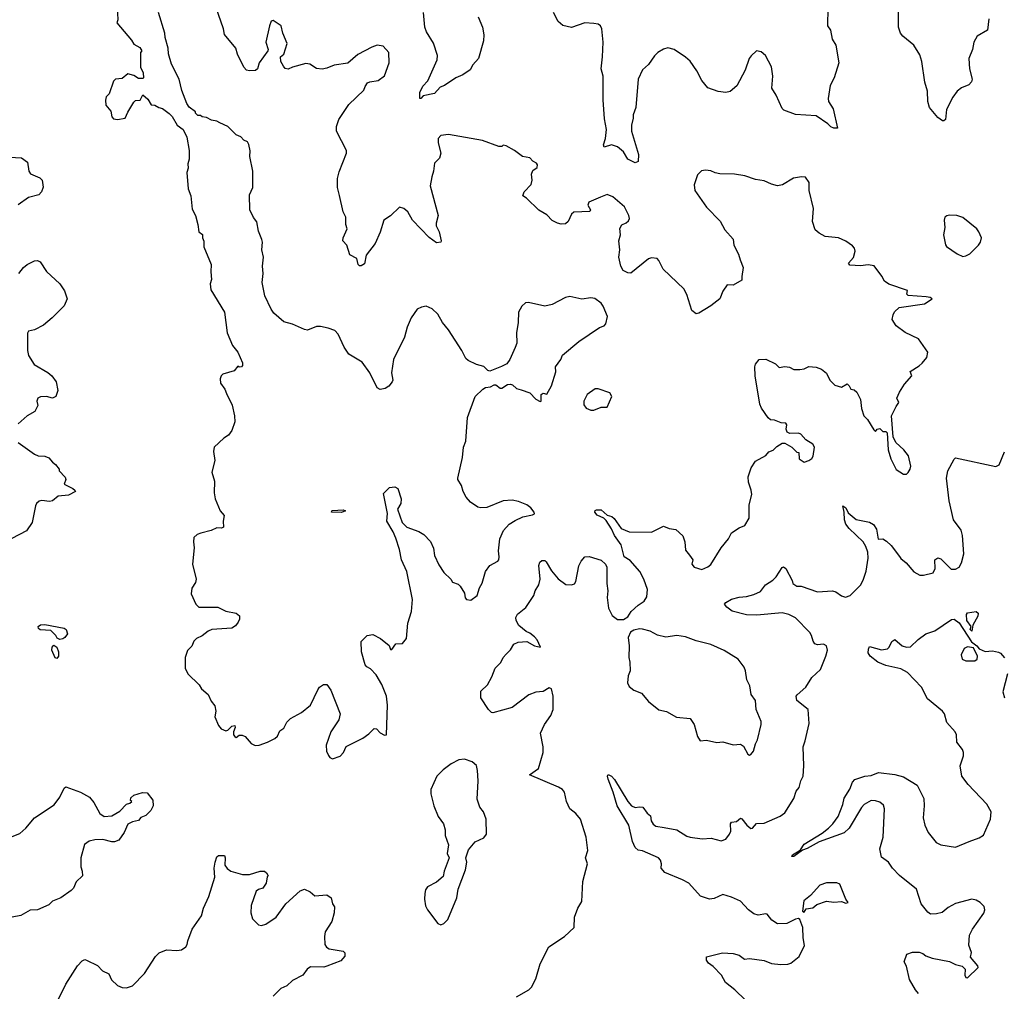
# Model space of a CAD drawing. Extents: x 2133489 to 2292442, y 756223 to 916462.
# Tile 9 of 256: x 2181835 to 2188474, y 805735 to 812286. Entities that reach past the tile are written whole.
import ezdxf

# ---------------------------------------------------------------- set-up
doc = ezdxf.new("R2010")
doc.units = 0

msp = doc.modelspace()

# ---------------------------------------------------------------- linework, layer by layer
at = {"layer": '0CON20XD'}
for points in [[(2188368.9, 812291.1), (2188360, 812215), (2188291.2, 812175), (2188268, 812135), (2188259.2, 812085), (2188234.2, 812025), (2188240, 811955), (2188257.5, 811885), (2188253, 811867), (2188235, 811846), (2188185, 811826.2), (2188155.7, 811804.3), (2188125.8, 811764.2), (2188085, 811680), (2188077, 811613), (2188067, 811603), (2188057, 811603), (2188025, 811626.7), (2187968.8, 811695), (2187957.5, 811735), (2187955.7, 811805), (2187936.9, 811865), (2187917.9, 812005), (2187905, 812050), (2187863.8, 812115), (2187788.8, 812175), (2187774, 812195), (2187760, 812235), (2187759.2, 812415)], [(2182492.5, 812375), (2182497.5, 812285), (2182490, 812265), (2182588.3, 812148.3), (2182605, 812120), (2182645, 812097.5), (2182657.5, 812075), (2182650, 812065), (2182650, 811965), (2182667, 811927), (2182670, 811895), (2182665, 811890), (2182635, 811890), (2182605, 811910), (2182565, 811920), (2182525, 811890), (2182480, 811885), (2182468.3, 811871.7), (2182437.5, 811785), (2182417.5, 811765), (2182413.6, 811743.6), (2182415, 811710), (2182448.3, 811668.3), (2182455, 811630), (2182466.4, 811616.4), (2182495, 811613.3), (2182545, 811622.5), (2182565, 811662.5), (2182605, 811730), (2182615, 811740), (2182647.5, 811742.5), (2182665, 811780), (2182699.3, 811749.3), (2182721.7, 811711.7), (2182745, 811710), (2182773, 811693), (2182797, 811687), (2182843, 811653), (2182863, 811633), (2182897.5, 811575), (2182936.4, 811546.4), (2182962.5, 811495), (2182977.5, 811405), (2182977.5, 811345), (2182967.5, 811315), (2182970, 811285), (2182962.5, 811255), (2182970, 811145), (2182989.3, 811099.3), (2182998.3, 811008.3), (2183020, 810965), (2183036.7, 810905), (2183042.5, 810855), (2183067, 810837), (2183067.5, 810815), (2183077, 810793), (2183077.5, 810755), (2183126.7, 810635), (2183122.5, 810585), (2183127.5, 810535), (2183120, 810505), (2183123.8, 810465), (2183216.2, 810315), (2183234.2, 810174.2), (2183270, 810090), (2183306.2, 810045), (2183337, 809973), (2183337.5, 809955), (2183330, 809945), (2183315, 809942.5), (2183305, 809950), (2183281.2, 809918.8), (2183205, 809896.7), (2183193.3, 809885), (2183186.4, 809863.6), (2183188.8, 809835), (2183218.8, 809795), (2183230, 809765), (2183267, 809687), (2183283.8, 809615), (2183285.8, 809575), (2183264.2, 809515.8), (2183243.8, 809485), (2183211.2, 809465), (2183146.7, 809405), (2183142.5, 809375), (2183150, 809315), (2183130.8, 809235), (2183148.1, 809175), (2183145.6, 809095), (2183151.9, 809055), (2183185.8, 808975.8), (2183213, 808943), (2183207.5, 808905), (2183210, 808865), (2183195, 808857.5), (2183165, 808860), (2183125, 808842), (2183055.9, 808824.1), (2183032.5, 808815), (2183010, 808795), (2183006.2, 808765), (2183011.2, 808725), (2183000, 808615), (2183024.3, 808515), (2183019.1, 808490.9), (2182995.9, 808454.1), (2182992, 808415), (2183022, 808345), (2183042.5, 808325), (2183170, 808325), (2183225, 808298), (2183293.9, 808283.9), (2183316.1, 808266.1), (2183316.4, 808243.6), (2183307.5, 808225), (2183289.5, 808200.5), (2183265.9, 808184.1), (2183130, 808175), (2183106, 808164), (2183065, 808131.2), (2183027.5, 808115), (2183010, 808095), (2182995, 808062.5), (2182966.4, 808033.6), (2182950, 807985), (2182951.2, 807915), (2182968.8, 807875), (2183045, 807802.5), (2183060, 807775), (2183105, 807737.5), (2183125, 807692.5), (2183149.5, 807659.5), (2183156.7, 807625), (2183150, 807585), (2183176.4, 807526.4), (2183193.8, 807505), (2183225, 807491.2), (2183237.5, 807495), (2183265, 807522.5), (2183285, 807527.5), (2183287.5, 807515), (2183276.7, 807485), (2183276.7, 807465), (2183285, 807452.5), (2183295, 807447.5), (2183315, 807462.5), (2183335, 807463.3), (2183355, 807452.5), (2183395, 807406.7), (2183421.7, 807391.7), (2183450, 807395), (2183505, 807414.2), (2183555, 807438.8), (2183573.3, 807455), (2183588, 807492), (2183615, 807510), (2183635, 807550), (2183660, 807575), (2183735.6, 807614.4), (2183795, 807663.8), (2183845, 807767.5), (2183856.7, 807785), (2183882.5, 807805), (2183905, 807803.3), (2183933.8, 807765), (2183996.7, 807605), (2183986.2, 807565), (2183933.8, 807485), (2183902, 807395), (2183904, 807355), (2183916.7, 807325), (2183925, 807312.5), (2183945, 807303.3)], [(2185115, 808008.5), (2185143.4, 808036.6), (2185166.3, 808075), (2185195, 808089.4), (2185255, 808093.9), (2185305, 808064.8), (2185346.7, 808055), (2185324.6, 808104.6), (2185306.3, 808126.3), (2185275, 808150.8), (2185250.3, 808160.3), (2185200.9, 808200.9), (2185183.3, 808235), (2185180, 808255), (2185192.3, 808277.7), (2185247.3, 808322.7), (2185300.8, 808405), (2185310, 808435), (2185334.5, 808475.5), (2185344.4, 808515), (2185334.2, 808605.8), (2185341.7, 808628.3), (2185355, 808640), (2185375, 808640), (2185385, 808630), (2185420.9, 808570.9), (2185465, 808516.7), (2185518.3, 808478.3), (2185555, 808476.2), (2185575, 808483.3), (2185585, 808497.5), (2185606, 808605), (2185621.2, 808635), (2185645.9, 808664.1), (2185675, 808667.5), (2185755, 808641.4), (2185785.8, 808615), (2185792.9, 808595), (2185794.3, 808485), (2185800.8, 808435), (2185795, 808390), (2185805, 808317.5), (2185829.5, 808269.5), (2185865, 808242.5), (2185905, 808242.5), (2185935, 808260), (2185958.8, 808295), (2186005, 808338), (2186046.2, 808365), (2186064.2, 808395.8), (2186067.5, 808445), (2186043.1, 808515), (2186015.4, 808565.4), (2185950.7, 808640.7), (2185911.2, 808665), (2185890.8, 808745), (2185845, 808808.8), (2185824.2, 808854.2), (2185788.7, 808908.7), (2185774.2, 808924.2), (2185727.5, 808945), (2185712.5, 808965), (2185715, 808977.5), (2185725, 808982.5), (2185755, 808981.2), (2185796, 808946), (2185827, 808937), (2185844.1, 808924.1), (2185891.2, 808855), (2185945, 808832.5), (2186095, 808832), (2186175, 808871.1), (2186215, 808856.2), (2186259.5, 808849.5), (2186306.1, 808806.1), (2186320, 808765), (2186325, 808710), (2186350, 808675), (2186372.5, 808645), (2186367.5, 808615), (2186382.5, 808595), (2186435, 808578.8), (2186475, 808596.7), (2186495, 808613.3), (2186565.5, 808724.5), (2186614, 808785), (2186635, 808826.2), (2186685, 808861.2), (2186725, 808876.2), (2186752.9, 808925), (2186754.4, 809015), (2186770.6, 809085), (2186767.1, 809115), (2186748.8, 809168.8), (2186746.7, 809205), (2186766.5, 809265), (2186795, 809308.8), (2186865, 809347.5), (2186887, 809373), (2186916.1, 809383.9), (2186940.7, 809409.3), (2186975, 809430), (2186995, 809430), (2187040, 809405), (2187075, 809370), (2187088.3, 809368.3), (2187090, 809325), (2187125, 809302.5), (2187155, 809313.3), (2187175, 809326.7), (2187185, 809342.5), (2187193.3, 809405), (2187182.5, 809425), (2187135, 809453.3), (2187101.7, 809491.7), (2187085, 809497.5), (2187027, 809497), (2187010, 809505), (2187002.5, 809525), (2187007.5, 809555), (2187000, 809565), (2186968.3, 809568.3), (2186925, 809586.7), (2186898.3, 809588.3), (2186880.7, 809600.7), (2186835.8, 809665.8), (2186824.3, 809694.3), (2186794.1, 809884.1), (2186792, 809945), (2186795, 809962.5), (2186820, 809995), (2186865, 809997.5), (2186930, 809965), (2186955, 809940), (2186995, 809947.5), (2187025, 809942.5), (2187055, 809927.5), (2187095, 809927.5), (2187125, 809932.5), (2187155, 809947.5), (2187205, 809942.5), (2187240.7, 809930.7), (2187275, 809902.5), (2187297.5, 809855), (2187331.7, 809821.7), (2187375, 809807.5), (2187415, 809830), (2187428.3, 809818.3), (2187440, 809795), (2187460.7, 809790.7), (2187480, 809775), (2187503.3, 809725), (2187511.2, 809665), (2187526.7, 809615), (2187550.5, 809590.5), (2187595, 809520), (2187605, 809510), (2187617.5, 809525), (2187635, 809530), (2187655, 809510), (2187675, 809510), (2187685, 809500), (2187690.8, 809385), (2187707.5, 809325), (2187745, 809252.5), (2187795, 809222.5), (2187815, 809222.5), (2187825, 809232.5), (2187840, 809255), (2187842.5, 809275), (2187828.8, 809345), (2187796.7, 809385), (2187743.3, 809435), (2187723.9, 809473.9), (2187713.3, 809615), (2187745, 809677.5), (2187763.3, 809705), (2187750, 809735), (2187766.7, 809775), (2187801.7, 809828.3), (2187850, 809885), (2187840, 809915), (2187898.8, 809951.2), (2187919.4, 809970.6), (2187951.4, 810008.6), (2187958.8, 810045), (2187895, 810133.3), (2187805, 810176.7), (2187745, 810222.5), (2187716.7, 810265), (2187723.6, 810296.4), (2187733.6, 810316.4), (2187764.2, 810345.8), (2187935, 810371.2), (2187986.7, 810405), (2187973.3, 810413.3), (2187947, 810417), (2187825, 810427.5), (2187817.5, 810435), (2187820, 810460), (2187695, 810503.8), (2187665, 810523.3), (2187647.3, 810557.3), (2187595.9, 810625.9), (2187555, 810634.2), (2187505, 810626.2), (2187431.7, 810631.7), (2187423.8, 810645), (2187457.5, 810682.5), (2187468, 810725), (2187463.8, 810745), (2187450.9, 810760.9), (2187405, 810792), (2187355, 810816), (2187265, 810824), (2187225.9, 810845.9), (2187199.5, 810869.5), (2187180, 810925), (2187186.1, 811013.9), (2187158, 811135), (2187158.3, 811188.3), (2187133.6, 811223.6), (2187106.4, 811226.4), (2187052.7, 811217.3), (2186977.7, 811172.3), (2186945, 811166.2), (2186905, 811176), (2186855, 811200), (2186795, 811208.6), (2186725, 811232.5), (2186655, 811244), (2186555, 811247.5), (2186525, 811252.5), (2186495, 811266.7), (2186458.3, 811271.7), (2186433, 811267), (2186405, 811240), (2186383, 811173), (2186387.5, 811135), (2186465, 811022.5), (2186557.3, 810927.3), (2186589.5, 810869.5), (2186645.8, 810805.8), (2186650, 810765), (2186681.2, 810705), (2186692.5, 810667.5), (2186713.8, 810615), (2186703.3, 810555), (2186705, 810530), (2186645, 810496.2), (2186605, 810497.5), (2186576.2, 810455), (2186555, 810403.8), (2186495, 810356), (2186415, 810307.5), (2186395, 810302.5), (2186366.4, 810326.4), (2186333, 810433), (2186312.5, 810472.5), (2186174.3, 810604.3), (2186145, 810662.5), (2186132.5, 810675), (2186095, 810681.2), (2186075, 810673.8), (2185955, 810578), (2185935, 810578.8), (2185904.2, 810594.2), (2185888, 810625), (2185874.2, 810685), (2185880.8, 810735), (2185874.1, 810794.1), (2185885.8, 810835), (2185882.3, 810877.7), (2185895, 810903.3), (2185925, 810916), (2185939.7, 810930.3), (2185945.6, 810945), (2185943.1, 810965), (2185912.5, 811025), (2185835, 811092.5), (2185795, 811106.7), (2185750.9, 811089.1), (2185673.3, 811055), (2185666.2, 811035), (2185682.5, 811005), (2185678.3, 810991.7), (2185571.2, 810988.8), (2185556, 810974), (2185532.5, 810925), (2185515, 810910), (2185485, 810907.5), (2185460, 810915), (2185425, 810932.5), (2185389.3, 810969.3), (2185335, 811002.5), (2185253, 811083), (2185228.3, 811098.3), (2185236.7, 811125), (2185283.8, 811175), (2185289.2, 811205), (2185286.7, 811245), (2185295, 811270), (2185325, 811290), (2185326.4, 811306.4), (2185319.3, 811319.3), (2185295, 811332.5), (2185273.6, 811353.6), (2185225, 811363.3), (2185170, 811405), (2185115, 811436.2), (2185095, 811440), (2185085, 811430), (2185065, 811431.2), (2184955, 811472.5), (2184725, 811512.5), (2184673.8, 811506.2), (2184656, 811485), (2184656.2, 811455), (2184673.3, 811385), (2184665, 811352.5), (2184631.2, 811318.8), (2184625.8, 811265), (2184614.1, 811225.9), (2184602, 811165), (2184657.5, 810965), (2184642.5, 810915), (2184643, 810897), (2184663.3, 810855), (2184676.7, 810795), (2184673.3, 810786.7), (2184645, 810782.5), (2184595, 810818), (2184484.2, 810935), (2184451.2, 810991.2), (2184425, 811013.3), (2184395, 811022.5), (2184335.8, 810964.2), (2184290, 810935), (2184265, 810852.5), (2184232.7, 810777.3), (2184172, 810698), (2184159.7, 810640.3), (2184137, 810627), (2184125, 810627.5), (2184117.5, 810635), (2184107.5, 810675), (2184061.7, 810701.7), (2184040, 810765), (2184013.8, 810795), (2184016.2, 810815), (2184042, 810875), (2184034.2, 810904.2), (2184033.3, 810955), (2184015, 810990), (2183990.2, 811100.2), (2183978.1, 811155), (2183977.1, 811215), (2183989.1, 811260.9), (2184038, 811385), (2184038.8, 811405), (2183970, 811535), (2183972, 811565), (2183986.8, 811613.2), (2184053.3, 811715), (2184155, 811810), (2184163.3, 811835), (2184180.5, 811859.5), (2184195, 811868), (2184252.5, 811875), (2184295, 811906.7), (2184325.8, 811995.8), (2184323.9, 812063.9), (2184285, 812106.7), (2184245, 812113.3), (2184208.3, 812101.7), (2184115, 812051.2), (2184047, 811993), (2183955, 811979.2), (2183905, 811958), (2183875, 811953.3), (2183835, 811956.7), (2183790, 811985), (2183765, 811990), (2183675, 811966.7), (2183645, 811952.5), (2183625, 811957.5), (2183613.6, 811973.6), (2183596.7, 812005), (2183592.5, 812035), (2183615.8, 812054.2), (2183638.6, 812125), (2183609.2, 812195), (2183598.6, 812245), (2183545, 812281.2), (2183530, 812275), (2183518.8, 812245), (2183494, 812135), (2183510, 812085), (2183507.5, 812075), (2183449.2, 811995), (2183438.8, 811955), (2183425, 811944), (2183385, 811941.2), (2183365, 811946.7), (2183346.7, 811965), (2183303.2, 812053.2), (2183291.2, 812095), (2183215.8, 812185), (2183208.6, 812225), (2183159.2, 812365)], [(2187283.8, 812365), (2187282.5, 812245), (2187301.2, 812215), (2187314, 812155), (2187338, 812115), (2187357.1, 811995), (2187325.5, 811894.5), (2187298.8, 811841.2), (2187286.2, 811755), (2187288.8, 811735), (2187318.8, 811685), (2187350, 811555), (2187325, 811554.2), (2187305, 811562.5), (2187284.3, 811584.3), (2187205, 811638), (2187065, 811645.8), (2186986.4, 811676.4), (2186976.2, 811686.2), (2186936.3, 811776.3), (2186905.7, 811825), (2186912.5, 811905), (2186905, 811967.5), (2186864.1, 812044.1), (2186835, 812070), (2186803.8, 812076.2), (2186767, 812043), (2186753.8, 812025), (2186726.2, 811945), (2186670.5, 811839.5), (2186625, 811802), (2186595, 811795.8), (2186545, 811801.9), (2186475, 811826.2), (2186434.2, 811875), (2186401.2, 811941.2), (2186355.9, 812005.9), (2186324.1, 812034.1), (2186247.5, 812085), (2186204.1, 812095.9), (2186175, 812088), (2186136.7, 812065), (2186115, 812043.3), (2186075, 811983.3), (2186035, 811947.5), (2186005.8, 811884.2), (2185988.6, 811695), (2185971.2, 811645), (2185971.4, 811621.4), (2185959.5, 811575), (2185959.5, 811535), (2186006.6, 811376.6), (2186005, 811330), (2185985, 811320), (2185936.4, 811346.4), (2185906.2, 811395), (2185865, 811428.2), (2185825, 811441.9), (2185775, 811427.5), (2185772.3, 811442.3), (2185785.4, 811484.6), (2185792, 811545), (2185778.6, 811618.6), (2185769.1, 811745), (2185768.2, 811905), (2185755.4, 811955), (2185765.4, 812035), (2185768.5, 812135), (2185760, 812225), (2185750, 812245), (2185736.1, 812256.1), (2185705, 812261.2), (2185645, 812264), (2185555, 812234.3), (2185496.6, 812246.6), (2185465, 812273.3), (2185434.2, 812335)], [(2183945, 807303.3), (2183995, 807320), (2184017.5, 807345), (2184035, 807386.7), (2184148.8, 807441.2), (2184189.3, 807470.7), (2184225, 807507.5), (2184240, 807505), (2184265, 807477.5), (2184295, 807462.5), (2184307.5, 807465), (2184314, 807665), (2184307.5, 807725), (2184276.7, 807805), (2184238.8, 807868.8), (2184199.3, 807909.3), (2184175, 807922.5), (2184165, 807937.5), (2184139.2, 808025), (2184136.4, 808093.6), (2184177.5, 808135), (2184215, 808140), (2184267.5, 808115), (2184326.4, 808066.4), (2184335, 808040), (2184345, 808040), (2184371.7, 808078.3), (2184415, 808080), (2184442.5, 808115), (2184452.3, 808217.7), (2184477.5, 808295), (2184483.9, 808376.1), (2184446.2, 808565), (2184408.6, 808645), (2184396.7, 808715), (2184370.9, 808790.9), (2184353.8, 808833.8), (2184310.9, 808905), (2184314.3, 808955.7), (2184287.5, 809092.5), (2184329.1, 809130.9), (2184365, 809137.5), (2184383.8, 809125), (2184407.5, 809055), (2184405.8, 809024.2), (2184383.3, 808985), (2184414, 808895), (2184445.4, 808865.4), (2184525, 808836.2), (2184560, 808815), (2184605, 808767.5), (2184623.9, 808723.9), (2184632.7, 808672.7), (2184660.3, 808610.3), (2184695, 808560), (2184742.5, 808515), (2184754.1, 808494.1), (2184790.7, 808480.7), (2184805, 808467.5), (2184835, 808420), (2184838.3, 808388.3), (2184847.5, 808377.5), (2184877, 808373), (2184920, 808405), (2184936, 808455), (2184954, 808486), (2184975, 808566.2), (2185005, 808606.2), (2185058.8, 808635), (2185065.8, 808645), (2185066.7, 808665), (2185062.7, 808705), (2185073.1, 808785), (2185098, 808842), (2185135.4, 808884.6), (2185175, 808910), (2185226.6, 808933.4), (2185293.3, 808946.7), (2185306.1, 808953.9), (2185303.3, 808965), (2185281.2, 808995), (2185255, 809016), (2185198.3, 809038.3), (2185155, 809046), (2185095, 809042), (2184985, 808998), (2184945, 808994), (2184925, 808998.8), (2184875, 809033.3), (2184845.9, 809065.9), (2184824.2, 809104.2), (2184813.8, 809145), (2184788.8, 809185), (2184788.8, 809195), (2184820, 809335), (2184828, 809405), (2184844, 809445), (2184853.8, 809605), (2184906.2, 809745), (2184956.7, 809795), (2184975, 809805.8), (2185010, 809810), (2185035, 809823.8), (2185045, 809823.3), (2185075, 809801.2), (2185085, 809801.2), (2185125, 809826.7), (2185145, 809828.8), (2185157.5, 809825), (2185185, 809800), (2185215, 809791.2), (2185275, 809770), (2185315, 809727.5), (2185345, 809712.5), (2185350, 809715), (2185351.7, 809758.3), (2185365, 809767.5), (2185388.3, 809761.7), (2185421.7, 809818.3), (2185449.3, 809910.7), (2185447.5, 809945), (2185482.5, 809995), (2185493.8, 810025), (2185604.2, 810115.8), (2185745, 810210), (2185775, 810222.5), (2185786.7, 810235), (2185798.8, 810285), (2185770, 810355), (2185755.8, 810375), (2185713.9, 810406.1), (2185685, 810411.2), (2185625, 810401.2), (2185545, 810420), (2185515, 810413.8), (2185425, 810366.2), (2185375, 810353.8), (2185265, 810380), (2185245, 810377.5), (2185220, 810355), (2185198, 810315), (2185196.2, 810245), (2185183.8, 810175), (2185186.2, 810105), (2185176.2, 810075), (2185140, 809995), (2185120, 809965), (2185082.4, 809947.6), (2185005, 809917.1), (2184991.9, 809921.9), (2184965, 809948.8), (2184915, 809961.2), (2184857.7, 809987.7), (2184842.7, 810002.7), (2184815.8, 810055), (2184725.6, 810195), (2184686.2, 810245), (2184655, 810300), (2184615, 810337.5), (2184575, 810353.8), (2184545, 810348.8), (2184515.9, 810334.1), (2184475, 810276.7), (2184447.5, 810212.5), (2184429.2, 810145), (2184354.3, 809995), (2184342, 809905), (2184350, 809855), (2184346.7, 809845), (2184323.9, 809816.1), (2184299.5, 809800.5), (2184265, 809793.8), (2184244.3, 809804.3), (2184194.6, 809904.6), (2184145, 809976.2), (2184055, 810032), (2184023, 810077), (2183981.9, 810165), (2183960.3, 810190.3), (2183915, 810207.1), (2183863.6, 810216.4), (2183835, 810216.7), (2183775, 810193.3), (2183755, 810196.7), (2183675, 810234), (2183615, 810248.8), (2183547.9, 810307.9), (2183530, 810335), (2183487.5, 810425), (2183469.2, 810515), (2183477.5, 810575), (2183472, 810625), (2183478, 810685), (2183466.7, 810735), (2183472, 810785), (2183468, 810805), (2183445, 810860), (2183433.6, 810923.6), (2183411.7, 810951.7), (2183386.7, 811005), (2183383.3, 811105), (2183406.1, 811153.9), (2183406, 811265), (2183386.4, 811363.6), (2183388.3, 811401.7), (2183380, 811445), (2183371.7, 811461.7), (2183345, 811473.3), (2183326.1, 811496.1), (2183295, 811508.8), (2183237.5, 811565), (2183185, 811591.2), (2183165, 811602.5), (2183128.3, 811608.3), (2183095, 811627.5), (2183065, 811630), (2183055, 811640), (2183035, 811640), (2183020, 811655), (2183020, 811665), (2182977, 811697), (2182961.7, 811721.7), (2182928.3, 811808.3), (2182911.2, 811885), (2182858, 811985), (2182838.8, 812055), (2182836, 812095), (2182816, 812165), (2182814, 812195), (2182770, 812335)], [(2184926.9, 812305), (2184955.8, 812235), (2184964.1, 812184.1), (2184962.3, 812142.3), (2184928.8, 812025), (2184889.3, 811980.7), (2184871.7, 811948.3), (2184822.5, 811915), (2184775, 811894), (2184698.3, 811841.7), (2184670, 811830), (2184632.8, 811787.2), (2184555, 811772.5), (2184540, 811755), (2184532.5, 811755), (2184533.8, 811795), (2184552.7, 811837.3), (2184585.9, 811874.1), (2184650, 812015), (2184652.5, 812045), (2184625, 812126.7), (2184577.1, 812205), (2184566.3, 812236.3), (2184558.1, 812335)], [(2181765, 811360), (2181847.5, 811355), (2181886.7, 811325), (2181897.5, 811265), (2181907, 811247), (2181970.7, 811220.7), (2181986.7, 811205), (2181993, 811157), (2181982.5, 811125), (2181963.9, 811106.1), (2181895, 811087.5), (2181825, 811038)], [(2188195, 810690), (2188215, 810693.3), (2188241.7, 810708.3), (2188300, 810765), (2188313.6, 810786.4), (2188320, 810815), (2188302.5, 810855), (2188287.5, 810875), (2188195, 810952.5), (2188153.9, 810966.1), (2188105, 810968.8), (2188086.4, 810963.6), (2188072.5, 810955), (2188067.5, 810935), (2188073.3, 810885), (2188064, 810835), (2188078.3, 810768.3), (2188085, 810757.5), (2188156.4, 810706.4), (2188195, 810690)], [(2181829.2, 810575), (2181860.8, 810615), (2181884.5, 810635.5), (2181935, 810660), (2181955, 810662.9), (2181973.5, 810653.5), (2182015, 810588.8), (2182105.6, 810505.6), (2182136.8, 810456.8), (2182156, 810405), (2182135, 810356.2), (2182054, 810275), (2181995, 810225.7), (2181935, 810195.6), (2181895, 810186), (2181888.1, 810171.9), (2181888, 810055), (2181895, 810022.5), (2181931.7, 809961.7), (2182025, 809906.7)], [(2182025, 809906.7), (2182052.5, 809885), (2182080, 809845), (2182091.2, 809785), (2182077.5, 809745), (2182055, 809733.3), (2182015, 809746.2), (2181975, 809743.3), (2181957.5, 809735), (2181951.2, 809715), (2181957.5, 809685), (2181936.4, 809643.6), (2181885, 809616.2), (2181825, 809561.2)], [(2185705, 809652.5), (2185755, 809672.5), (2185796.4, 809673.6), (2185827.5, 809745), (2185815, 809770), (2185735, 809796.7), (2185715, 809796.7), (2185660.7, 809759.3), (2185637.5, 809715), (2185638.3, 809688.3), (2185655, 809667.5), (2185685, 809652.5), (2185705, 809652.5)], [(2181825, 809436.2), (2181935, 809356.7), (2181960, 809345), (2182005, 809342.5), (2182032, 809332), (2182055, 809302.5), (2182076.4, 809286.4), (2182100, 809255), (2182100, 809245), (2182140.7, 809200.7), (2182146.7, 809185), (2182133.6, 809153.6), (2182192.5, 809125), (2182207.5, 809115), (2182210, 809105), (2182165, 809080), (2182095, 809073.3), (2182057, 809043), (2182035, 809037.5), (2181985, 809043.3), (2181965, 809040), (2181947.5, 809025), (2181940.7, 809009.3), (2181920, 808895), (2181880, 808840), (2181782.1, 808787.9)], [(2186729.2, 805675), (2186656.2, 805745), (2186593.3, 805795), (2186566.7, 805845), (2186511.7, 805901.7), (2186480, 805925), (2186466.7, 805945), (2186465, 805967.5), (2186574.1, 805995.9), (2186645, 805990), (2186685, 805978), (2186721.7, 805951.7), (2186755, 805956.2), (2186855, 805944), (2186905, 805923.8), (2186966.1, 805916.1), (2187015, 805918.8), (2187035, 805926.2), (2187089.7, 805970.3), (2187126.2, 806045), (2187116.4, 806096.4), (2187116, 806165), (2187095, 806220), (2187087, 806227), (2187065, 806222), (2187007.4, 806192.6), (2186945, 806190.5), (2186907.1, 806215), (2186875, 806255.7), (2186865, 806258.6), (2186815, 806248), (2186785, 806258), (2186748.8, 806285), (2186695, 806344.2), (2186635, 806371.2), (2186575, 806387.5), (2186518.1, 806361.9), (2186485, 806357.5), (2186425, 806377.1), (2186346, 806465), (2186305, 806488.1), (2186185, 806536.7), (2186160, 806565), (2186162.5, 806595), (2186155, 806620), (2186142.5, 806635), (2186035, 806682), (2186005, 806686.9), (2185983.9, 806703.9), (2185966.9, 806745), (2185941.4, 806855), (2185862.5, 806985), (2185837.5, 807077.5), (2185802.9, 807165), (2185798.8, 807185), (2185803.8, 807196.2), (2185825, 807186), (2185845, 807163.8), (2185935, 807014), (2185960, 806985), (2185985, 806974), (2186015, 806980), (2186036.1, 806976.1), (2186065, 806937.5), (2186088.3, 806918.3), (2186092, 806885), (2186105, 806861.2), (2186125, 806848.8), (2186180.7, 806840.7), (2186264.6, 806824.6), (2186332.2, 806782.2), (2186355, 806774.6), (2186436.6, 806763.4), (2186498.3, 806768.3), (2186565, 806748.8), (2186595, 806761.2), (2186620.8, 806795), (2186630.8, 806815), (2186626.7, 806865), (2186635, 806876.7), (2186668.8, 806881.2), (2186695, 806902.5), (2186705, 806897.5), (2186736.7, 806855), (2186765, 806833.8), (2186775, 806836.2), (2186803.5, 806866.5), (2186855, 806870), (2186963, 806917), (2186995, 806938), (2187054, 807035), (2187070.8, 807085), (2187091.3, 807108.7), (2187102.2, 807155), (2187118.1, 807185), (2187121.9, 807255), (2187116.4, 807383.6), (2187131.9, 807425), (2187158.3, 807541.7), (2187150.8, 807635), (2187073.8, 807695), (2187071.2, 807725), (2187076.7, 807735), (2187135, 807786.2), (2187175, 807851.2), (2187234, 807905), (2187270.8, 807995), (2187280.8, 808035), (2187274, 808065), (2187255, 808075.6), (2187215, 808072.2), (2187197.1, 808077.1), (2187184, 808095), (2187174.5, 808135), (2187163.3, 808155), (2187065, 808252.9), (2187020, 808275), (2186975, 808286.4), (2186805, 808271.5), (2186735, 808273.5), (2186639.4, 808299.4), (2186602.5, 808325), (2186586.2, 808345), (2186595, 808357.1), (2186635, 808378.2), (2186685, 808393.6), (2186735, 808397.8), (2186785, 808410.5), (2186828.7, 808431.3), (2186864, 808475), (2186913, 808507), (2186935, 808530), (2186975, 808593.3), (2186985, 808596.7), (2187000, 808585), (2187043.3, 808505), (2187047.5, 808485), (2187075, 808466.7), (2187105, 808465.8), (2187215, 808428.9), (2187315.5, 808435.5), (2187337.8, 808427.8), (2187375, 808401.1), (2187403.7, 808393.7), (2187433.8, 808405), (2187505, 808474), (2187522.6, 808507.4), (2187541.7, 808568.3), (2187556.5, 808655), (2187553.5, 808695), (2187540, 808735), (2187521.2, 808765), (2187427.3, 808855), (2187405.5, 808885), (2187395.6, 808915), (2187394.2, 808965), (2187385, 809007.5), (2187405, 808996), (2187421.4, 808961.4), (2187475, 808915.6), (2187565, 808898.6), (2187592.4, 808882.4), (2187612, 808852), (2187624.2, 808784.2), (2187655, 808785.8), (2187680.2, 808770.2), (2187710.9, 808740.9), (2187766.4, 808666.4), (2187775, 808652.5), (2187812, 808625), (2187864.3, 808564.3), (2187905, 808541.2), (2187929.3, 808540.7), (2187995, 808557.5), (2188006.7, 808585), (2188004.4, 808645), (2188025, 808658.8), (2188045, 808652), (2188115, 808581.1), (2188145, 808580.8), (2188170, 808595), (2188185.8, 808624.2), (2188200.6, 808685), (2188191.1, 808808.9), (2188182.5, 808845), (2188131.5, 808915), (2188101.3, 809041.3), (2188083.5, 809195), (2188093.5, 809245), (2188135, 809323.3), (2188145, 809331.2), (2188417.2, 809272.8), (2188439.4, 809285), (2188475, 809372.5)], [(2184005, 808963.6), (2183936.7, 808965), (2183938.8, 808975), (2183945, 808976.7), (2184015, 808982.2), (2184032.5, 808975), (2184005, 808963.6)], [(2188255, 808162.5), (2188243.9, 808173.9), (2188250, 808195), (2188221.9, 808235), (2188218, 808275), (2188225, 808286.7), (2188285, 808296.7), (2188296.7, 808285), (2188296.2, 808265), (2188262.5, 808205), (2188255, 808162.5)], [(2187895, 805720), (2187875, 805746.2), (2187834.5, 805814.5), (2187814.1, 805904.1), (2187797.5, 805935), (2187817.5, 805985), (2187855, 806000), (2187899.3, 805999.3), (2187925, 805990), (2187945, 805973.8), (2187988.3, 805958.3), (2188105, 805936.7), (2188145, 805916.7), (2188190, 805905), (2188210, 805885), (2188207.5, 805845), (2188215, 805827.5), (2188225, 805826.7), (2188297.5, 805895), (2188295, 805907.5), (2188246.7, 805965), (2188253.6, 805996.4), (2188233.6, 806046.4), (2188240, 806115), (2188259.2, 806155), (2188335, 806263.3), (2188342, 806285), (2188337, 806307), (2188312, 806335), (2188285, 806350), (2188255, 806355.7), (2188145, 806328.2), (2188095, 806300), (2188055, 806266), (2188017.1, 806257.1), (2187975.7, 806255.7), (2187958.3, 806268.3), (2187913.1, 806325), (2187881.9, 806425), (2187767.3, 806517.3), (2187718.8, 806565), (2187693.3, 806605), (2187645, 806640), (2187634.3, 806695), (2187657.5, 806775), (2187666.2, 806965), (2187659.4, 806989.4), (2187635, 807011.3), (2187605, 807020.6), (2187575, 807021.3), (2187528.2, 806995), (2187510.8, 806975), (2187428.6, 806835), (2187395, 806803.3), (2187225, 806743.8), (2187145, 806697.7), (2187112.5, 806687.5), (2187055, 806644.4), (2187040, 806645), (2187046.7, 806655), (2187078.8, 806675), (2187099.7, 806690.3), (2187125, 806728.5), (2187245, 806802.2), (2187289.4, 806835), (2187317.5, 806865), (2187354.3, 806915), (2187384.4, 806995), (2187393, 807037), (2187432.8, 807097.2), (2187450, 807145), (2187465, 807163.3), (2187533.9, 807186.1), (2187575, 807190), (2187625, 807210.8), (2187735, 807198.1), (2187795, 807180.6), (2187885.4, 807125.4), (2187931.4, 807035), (2187933.3, 806985), (2187925.6, 806905), (2187937.5, 806855), (2187960, 806805), (2188015, 806738.9), (2188045, 806723.6), (2188143.6, 806706.4), (2188235.7, 806745.7), (2188305, 806769.2), (2188332.4, 806787.6), (2188380, 806895), (2188385.7, 806945), (2188356.2, 806996.2), (2188229.7, 807129.7), (2188187.5, 807185), (2188175.6, 807255), (2188197.6, 807322.4), (2188198.5, 807345), (2188191.1, 807365), (2188153.3, 807415), (2188150.4, 807465), (2188142.7, 807485), (2188086.9, 807546.9), (2188069.5, 807605), (2188056.7, 807625), (2187955, 807707.1), (2187914.4, 807785), (2187820.8, 807885), (2187775, 807909.1), (2187675, 807931.2), (2187620, 807955), (2187570, 807995), (2187556.5, 808016.5), (2187557.1, 808042.9), (2187565, 808060), (2187645, 808036.7), (2187686.7, 808043.3), (2187698.5, 808055), (2187715, 808092.9), (2187735, 808108), (2187784.6, 808064.6), (2187815, 808055.5), (2187842, 808058), (2187892.6, 808107.4), (2187943.8, 808145), (2188005, 808166.2), (2188117.3, 808242.7), (2188135, 808244.3), (2188169.7, 808219.7), (2188251.7, 808091.7), (2188287.5, 808065), (2188303.3, 808043.3), (2188345, 808026), (2188395, 808030.8), (2188435, 808022.5), (2188448.8, 808015), (2188475, 807983.8)], [(2182105, 808106.7), (2182086.7, 808116.7), (2182077.5, 808135), (2182045, 808167.5), (2181973, 808173), (2181961.7, 808181.7), (2181960, 808195), (2181975, 808206.7), (2182005, 808208.8), (2182135, 808183.3), (2182147.5, 808175), (2182157.5, 808145), (2182139.5, 808120.5), (2182125, 808111.2), (2182105, 808106.7)], [(2186755, 807327.8), (2186765, 807331.1), (2186781.8, 807355), (2186795, 807404), (2186809.6, 807430.4), (2186835.4, 807534.6), (2186834.3, 807555), (2186800.6, 807635), (2186795.4, 807695), (2186766.6, 807736.6), (2186757.1, 807795), (2186737.5, 807835), (2186729.2, 807895), (2186719.7, 807919.7), (2186680, 807975), (2186585, 808033.8), (2186494.1, 808074.1), (2186395, 808098.6), (2186325, 808125.8), (2186265.9, 808134.1), (2186192.3, 808122.3), (2186135.9, 808135.9), (2186085, 808163.8), (2186035, 808176.7), (2186015, 808178.8), (2185975, 808170), (2185953.9, 808156.1), (2185938.3, 808121.7), (2185944, 808065), (2185941.2, 807985), (2185948.8, 807955), (2185950, 807895), (2185937, 807863), (2185932.5, 807815), (2185945, 807790), (2185976.7, 807766.7), (2186027.5, 807745), (2186075, 807688.8), (2186145, 807633.8), (2186195, 807622), (2186263, 807583), (2186356.7, 807575), (2186382, 807535), (2186404.1, 807454.1), (2186423.9, 807423.9), (2186465, 807427.5), (2186535, 807413.3), (2186575, 807416.7), (2186645, 807396.7), (2186695, 807401.2), (2186715, 807388), (2186745, 807333.1), (2186755, 807327.8)], [(2182085, 807980), (2182073.9, 807983.9), (2182051.2, 808035), (2182053.6, 808056.4), (2182065, 808070), (2182086.1, 808056.1), (2182096.2, 808025), (2182096.2, 807995), (2182085, 807980)], [(2188215, 807963.1), (2188275, 807963.8), (2188290, 807975), (2188293.8, 807995), (2188265, 808050), (2188225, 808056.7), (2188204.1, 808045.9), (2188183.8, 808005), (2188188.8, 807975), (2188215, 807963.1)], [(2185185, 805698), (2185266.7, 805745), (2185285, 805763.8), (2185315, 805820), (2185345, 805921.2), (2185402.5, 806035), (2185507.5, 806105), (2185573.8, 806165), (2185576, 806235), (2185598, 806295), (2185625, 806340), (2185632.9, 806475), (2185662.9, 806595), (2185650, 806635), (2185665.7, 806685), (2185654.3, 806775), (2185616.4, 806896.4), (2185584.4, 806935), (2185544.2, 806965), (2185521.4, 807015), (2185507.4, 807077.4), (2185495.3, 807095.3), (2185467.7, 807112.3), (2185272.5, 807195), (2185332.3, 807237.7), (2185364.5, 807345.5), (2185364.5, 807384.5), (2185345.6, 807475), (2185372.9, 807535), (2185415, 807593.8), (2185432.5, 807635), (2185432.5, 807725), (2185421.2, 807775), (2185405, 807780.6), (2185363.8, 807756.2), (2185315, 807752.2), (2185266.7, 807733.3), (2185155, 807648), (2185025, 807613.9), (2185015, 807615.8), (2184996, 807635), (2184944, 807715), (2184945, 807760), (2184988.3, 807801.7), (2185017.5, 807855), (2185040, 807915), (2185078.8, 807951.2), (2185095.3, 807985), (2185115, 808008.5)], [(2188495.8, 807875.8), (2188464.3, 807755), (2188475.8, 807715)], [(2184675, 806182.5), (2184695, 806192.5), (2184720.7, 806219.3), (2184781.2, 806365), (2184791.2, 806425), (2184840, 806555), (2184850, 806605), (2184843.3, 806635), (2184861.7, 806688.3), (2184905, 806742.5), (2184965, 806770), (2184982.5, 806795), (2184980.8, 806895), (2184961.4, 806945), (2184937.3, 806977.3), (2184919.8, 807029.8), (2184925.3, 807155), (2184922.5, 807225), (2184915, 807256.7), (2184885, 807282), (2184835, 807300), (2184795, 807296), (2184745, 807268.8), (2184691.2, 807228.8), (2184646.7, 807185), (2184606.7, 807095), (2184607, 807067), (2184627.5, 806985), (2184657.5, 806915), (2184693.3, 806865), (2184703, 806823), (2184703.3, 806785), (2184727, 806723), (2184716.7, 806665), (2184730, 806635), (2184696.7, 806545), (2184690.7, 806509.3), (2184645, 806471.2), (2184585, 806440), (2184571.2, 806418.8), (2184566, 806395), (2184564, 806356), (2184572.1, 806312.1), (2184584.4, 806284.4), (2184655, 806192.5), (2184675, 806182.5)], [(2181785, 806780), (2181835, 806800), (2181876, 806835), (2181935, 806905.7), (2182066.4, 806993.6), (2182106, 807045), (2182134.3, 807105.7), (2182145, 807113.8), (2182245, 807078.8), (2182305, 807043.3), (2182335, 807007.5), (2182374.2, 806934.2), (2182403.9, 806913.9), (2182455, 806918), (2182509.4, 806950.6), (2182555, 806997.5), (2182577, 807003), (2182590, 807015), (2182582.5, 807022.5), (2182585, 807040), (2182605, 807057.5), (2182663.6, 807076.4), (2182695, 807072.5), (2182733.3, 807023.3), (2182734, 806985), (2182718, 806955), (2182685, 806920), (2182651.7, 806908.3), (2182635, 806887.5), (2182595, 806878.8), (2182565, 806861.2), (2182539.2, 806805), (2182502.5, 806755), (2182475, 806743.8), (2182455, 806743.3), (2182395, 806758), (2182342.3, 806757.7), (2182302.3, 806747.7), (2182272.5, 806725), (2182246.7, 806635), (2182246.7, 806575), (2182256.7, 806545), (2182257.5, 806515), (2182215, 806472.5), (2182198.3, 806431.7), (2182182.5, 806415), (2182112.5, 806365), (2182055, 806343.3), (2182030.7, 806319.3), (2181955, 806283.8), (2181905, 806283.3), (2181843.4, 806246.6), (2181785, 806234.5)], [(2182085, 805660), (2182145.6, 805784.4), (2182225, 805906.7), (2182255, 805941.2), (2182275, 805948.8), (2182285, 805946.2), (2182360.5, 805910.5), (2182394.2, 805874.2), (2182435, 805853.3), (2182453.1, 805813.1), (2182493.3, 805775), (2182525, 805760), (2182555, 805758.8), (2182595, 805772), (2182676.2, 805855), (2182750.9, 805969.1), (2182775, 805994), (2182825, 806016), (2182895, 806010), (2182925.9, 806014.1), (2182955.8, 806034.2), (2182965, 806050), (2182968.8, 806075), (2182996.9, 806155), (2183060, 806245), (2183074.2, 806295), (2183109.2, 806375), (2183150, 806505), (2183145.7, 806565), (2183152.9, 806605), (2183165, 806642.5), (2183175, 806650), (2183215, 806650), (2183220, 806635), (2183218.8, 806585), (2183233, 806563), (2183257.5, 806545), (2183337.7, 806522.3), (2183385, 806524), (2183456.4, 806546.4), (2183486.4, 806546.4), (2183500, 806535), (2183510, 806515), (2183503.3, 806506.7), (2183497.5, 806465), (2183475, 806430), (2183445, 806422.5), (2183429.3, 806410.7), (2183396, 806315), (2183394.3, 806264.3), (2183404.2, 806225), (2183445, 806183.8), (2183465, 806180), (2183495, 806187.5), (2183565, 806234.3), (2183629.2, 806325), (2183726.8, 806413.2), (2183755, 806423.8), (2183793.3, 806405), (2183825, 806380), (2183905, 806386), (2183935.7, 806365.7), (2183943.3, 806325), (2183956.7, 806305), (2183956.2, 806265), (2183939.2, 806205), (2183894.6, 806135.4), (2183888.9, 806105), (2183892.1, 806052.1), (2183902.4, 806032.4), (2183921.1, 806021.1), (2184015.7, 806005.7), (2184026.7, 805995), (2184027, 805973), (2183999.3, 805940.7), (2183905, 805904.3), (2183885, 805899.2), (2183795, 805900), (2183773.3, 805885), (2183745, 805843.3), (2183675, 805809.2), (2183635, 805772.5), (2183595, 805753.8), (2183545, 805702)], [(2187125, 806270), (2187138.3, 806291.7), (2187181.7, 806298.3), (2187209.3, 806320.7), (2187275, 806342.5), (2187325, 806336.7), (2187375, 806340), (2187405, 806330), (2187420, 806335), (2187406.1, 806356.1), (2187365, 806457.5), (2187345, 806466.7), (2187275, 806466.7), (2187229.5, 806450.5), (2187167.6, 806382.4), (2187122.5, 806345), (2187112.5, 806275), (2187125, 806270)]]:
    msp.add_lwpolyline(points, dxfattribs=at)

doc.saveas('drawing.dxf')
